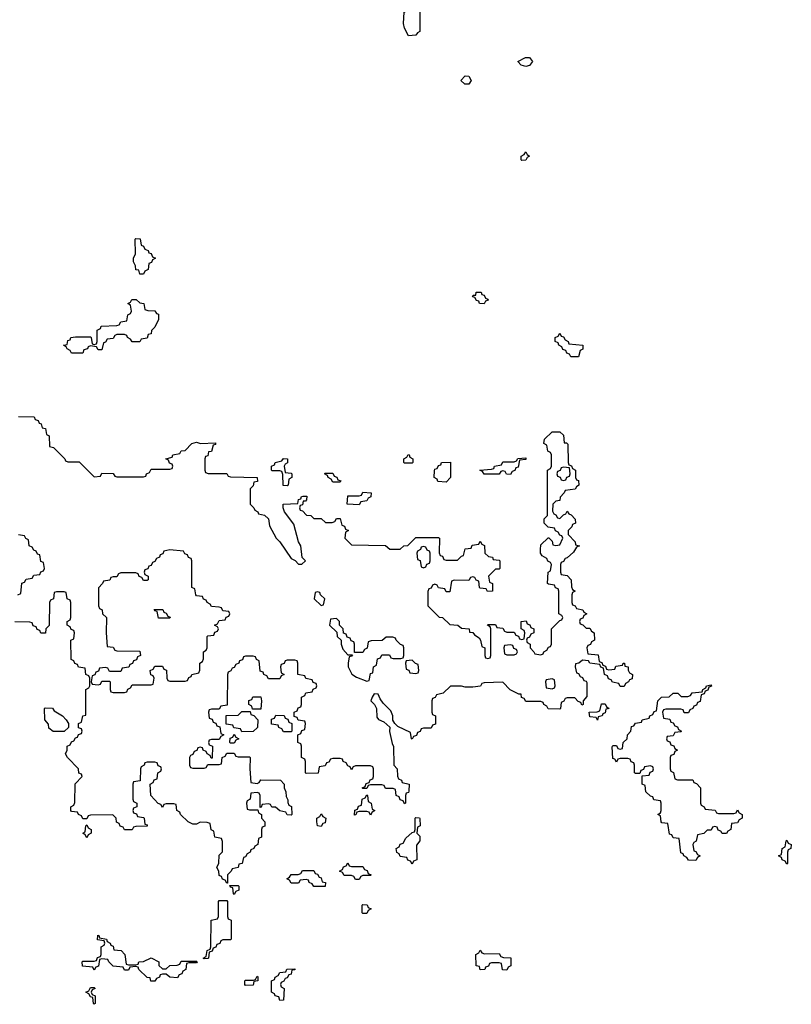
# Model space of a CAD drawing. Header units: inches. Extents: x 2808529 to 2951249, y 860290 to 1033701.
# Tile 65 of 153: x 2863476 to 2867554, y 992066 to 997271. Entities that reach past the tile are written whole.
import ezdxf

# ---------------------------------------------------------------- set-up
doc = ezdxf.new("R2010")
doc.units = ezdxf.units.IN
doc.header["$MEASUREMENT"] = 0
doc.layers.add('C8969', color=7, linetype='Continuous')

msp = doc.modelspace()

# ---------------------------------------------------------------- linework, layer by layer
at = {"layer": 'C8969', "color": 6}
for points in [[(2865530, 997186), (2865510, 997226), (2865504, 997250), (2865508.7, 997310), (2865522, 997318), (2865526, 997330), (2865522, 997342), (2865510, 997346), (2865506, 997366), (2865488, 997370), (2865502, 997378), (2865510, 997392), (2865571.1, 997391.1), (2865578, 997378), (2865591.1, 997371.1), (2865591.3, 997208.7), (2865578, 997202), (2865570, 997188.7)], [(2866150, 997024), (2866126, 997030), (2866108, 997050), (2866148.7, 997070), (2866170, 997070.4), (2866186, 997050), (2866170, 997029.2)], [(2865850, 996929), (2865829.2, 996929.2), (2865808, 996950), (2865830, 996974), (2865850, 996972), (2865862, 996950)], [(2866130, 996526), (2866126, 996530), (2866126, 996550), (2866142, 996558), (2866150, 996572), (2866158, 996558), (2866171, 996550), (2866158, 996542), (2866150, 996528)], [(2864110, 995926), (2864106, 995946), (2864090, 995948), (2864088, 995970), (2864078, 995990), (2864078, 996010), (2864087.3, 996032.7), (2864086, 996110), (2864090, 996114), (2864112, 996112), (2864118, 996078), (2864130, 996074), (2864138, 996058), (2864154, 996050), (2864158, 996038), (2864170, 996034), (2864178, 996018), (2864194, 996010), (2864178, 996002), (2864172.7, 995987.3), (2864158, 995982), (2864154, 995950), (2864138, 995942), (2864130, 995926)], [(2865930, 995768), (2865906, 995770), (2865902, 995782), (2865890, 995786), (2865882, 995802), (2865870, 995806), (2865868.9, 995808.9), (2865874, 995814), (2865886, 995814), (2865889.1, 995830.9), (2865914, 995830), (2865918, 995818), (2865930, 995814), (2865938, 995798), (2865950, 995794), (2865952, 995788), (2865938, 995782)], [(2864070, 995568), (2864062, 995582), (2864046, 995590), (2864042, 995602), (2864030, 995606), (2863990, 995606), (2863978, 995602), (2863970, 995586), (2863938, 995582), (2863930, 995566), (2863918, 995562), (2863910, 995526), (2863890, 995526), (2863882, 995542), (2863850, 995546), (2863838, 995542), (2863834, 995530), (2863814, 995526), (2863810, 995508.7), (2863750, 995508), (2863742, 995522), (2863726, 995530), (2863722, 995542), (2863708, 995550), (2863726, 995554), (2863730, 995574), (2863742, 995578), (2863746, 995590), (2863770, 995594), (2863850, 995594), (2863854, 995590), (2863858, 995558), (2863870, 995554), (2863882, 995558), (2863886, 995570), (2863886, 995630), (2863902, 995638), (2863906, 995650), (2863990, 995654), (2864002, 995658), (2864010, 995674), (2864042, 995678), (2864048, 995710), (2864062, 995718), (2864066, 995730), (2864062, 995762), (2864048, 995770), (2864062, 995778), (2864068, 995792), (2864091.6, 995791.6), (2864110, 995774), (2864131.1, 995771.1), (2864138, 995738), (2864152.7, 995732.7), (2864190, 995732), (2864198, 995718), (2864210, 995714), (2864210, 995686), (2864190, 995646), (2864172, 995628), (2864171.3, 995610), (2864154, 995606), (2864150, 995588), (2864118, 995582), (2864110, 995568)], [(2866430, 995488), (2866388.4, 995488.4), (2866382, 995502), (2866367.3, 995507.3), (2866362, 995522), (2866347.3, 995527.3), (2866342, 995542), (2866326, 995550), (2866322, 995562), (2866306, 995570), (2866306, 995590), (2866322, 995598), (2866330, 995614), (2866338, 995598), (2866350, 995594), (2866358, 995578), (2866374, 995570), (2866378, 995558), (2866452, 995550), (2866451.6, 995528.4), (2866438, 995522)], [(2864890, 994806), (2864868.4, 994808.4), (2864867.3, 994867.3), (2864862, 994882), (2864850, 994886), (2864810, 994886), (2864806, 994890), (2864806, 994910), (2864822, 994918), (2864826, 994930), (2864862, 994938), (2864870, 994952), (2864892, 994950), (2864891.6, 994928.4), (2864878, 994922), (2864874, 994910), (2864878, 994878), (2864910, 994874), (2864914, 994870), (2864914, 994850), (2864898, 994842), (2864894, 994810)], [(2865510, 994926), (2865506, 994930), (2865506, 994950), (2865522, 994958), (2865528.4, 994971.6), (2865534, 994970), (2865538, 994958), (2865554, 994950), (2865554, 994930), (2865550, 994926)], [(2865730, 994826), (2865686, 994830), (2865682, 994842), (2865666, 994850), (2865667.3, 994887.3), (2865670, 994894), (2865682, 994898), (2865690, 994914), (2865702, 994918), (2865706, 994930), (2865752, 994932), (2865752, 994850)], [(2866070, 994866), (2866048.4, 994868.4), (2866042, 994882), (2866030, 994886), (2866018, 994882), (2866010, 994868), (2865930, 994868.7), (2865922, 994882), (2865908, 994890), (2865970, 994894), (2865982, 994898), (2865986, 994910), (2866022, 994918), (2866030, 994934), (2866090, 994934), (2866102, 994938), (2866108.4, 994951.6), (2866150, 994954), (2866150, 994946), (2866118, 994942), (2866110, 994906), (2866098, 994902), (2866092, 994888), (2866078, 994882)], [(2865130, 994826), (2865122, 994842), (2865106, 994850), (2865102, 994862), (2865086, 994870), (2865090, 994874), (2865130, 994874), (2865138, 994858), (2865152.7, 994852.7), (2865158, 994838), (2865172.7, 994832.7), (2865170, 994826)], [(2866350, 994906), (2866338, 994902), (2866332.7, 994887.3), (2866318, 994882), (2866314, 994870), (2866318, 994858), (2866332.7, 994852.7), (2866338, 994838), (2866350, 994834), (2866362, 994838), (2866367.3, 994852.7), (2866382, 994858), (2866386, 994870), (2866382, 994902)], [(2865270, 994706), (2865206, 994710), (2865210, 994754), (2865270, 994754), (2865282, 994758), (2865290, 994774), (2865334, 994770), (2865332, 994748), (2865318, 994742), (2865310, 994728), (2865278, 994722)], [(2864270, 994468), (2864238, 994462), (2864232, 994448), (2864218, 994442), (2864214, 994430), (2864198, 994422), (2864190, 994406), (2864178, 994402), (2864170, 994386), (2864158, 994382), (2864152.7, 994367.3), (2864138, 994362), (2864134, 994350), (2864138, 994338), (2864154, 994330), (2864154, 994310), (2864150, 994306), (2864130, 994306), (2864122, 994322), (2864107.3, 994327.3), (2864102, 994342), (2864090, 994346), (2864010, 994346), (2863998, 994342), (2863990, 994326), (2863970, 994326), (2863958, 994322), (2863951.6, 994308.4), (2863918, 994302), (2863914, 994290), (2863892.7, 994267.3), (2863892.7, 994172.7), (2863898, 994158), (2863911.6, 994151.6), (2863914, 994130), (2863934, 994110), (2863932, 994030), (2863938, 993958), (2863970, 993954), (2863978, 993938), (2863990, 993934), (2864110, 993932), (2864114, 993910), (2864098, 993902), (2864092.7, 993887.3), (2864078, 993882), (2864072.7, 993867.3), (2864058, 993862), (2864052.7, 993847.3), (2864018, 993842), (2864010, 993826), (2863950, 993826), (2863942, 993842), (2863930, 993846), (2863898, 993842), (2863892.7, 993827.3), (2863878, 993822), (2863872.7, 993807.3), (2863858, 993802), (2863854, 993770), (2863858, 993758), (2863890, 993754), (2863902, 993758), (2863910, 993774), (2863950, 993774), (2863954, 993770), (2863954, 993730), (2863958, 993718), (2863970, 993714), (2864030, 993714), (2864042, 993718), (2864047.3, 993732.7), (2864062, 993738), (2864070, 993754), (2864170, 993754), (2864182, 993758), (2864186, 993790), (2864182, 993802), (2864168.4, 993808.4), (2864166, 993830), (2864182, 993838), (2864190, 993854), (2864230, 993854), (2864238, 993838), (2864252, 993832), (2864254, 993790), (2864258, 993778), (2864270, 993774), (2864350, 993774), (2864362, 993778), (2864370, 993794), (2864382, 993798), (2864386, 993810), (2864422, 993818), (2864427.3, 993832.7), (2864428, 993870), (2864442, 993878), (2864447.3, 993892.7), (2864448, 993930), (2864462, 993938), (2864466, 993950), (2864466, 994010), (2864470, 994014), (2864502, 994018), (2864507.3, 994032.7), (2864522, 994038), (2864526, 994050), (2864522, 994062), (2864506, 994070), (2864522, 994078), (2864530, 994094), (2864562, 994098), (2864567.3, 994112.7), (2864582, 994118), (2864586, 994130), (2864582, 994142), (2864550, 994146), (2864542, 994162), (2864530, 994166), (2864490, 994168), (2864482, 994182), (2864466, 994190), (2864462, 994202), (2864447.3, 994207.3), (2864442, 994222), (2864410, 994226), (2864406, 994230), (2864402, 994262), (2864386, 994270), (2864386, 994410), (2864382, 994422), (2864367.3, 994427.3), (2864362, 994442), (2864348, 994448), (2864342, 994462)], [(2865610, 994486), (2865598, 994482), (2865594, 994470), (2865578, 994462), (2865574, 994450), (2865578, 994418), (2865592.7, 994412.7), (2865598, 994378), (2865610, 994374), (2865622, 994378), (2865627.3, 994392.7), (2865642, 994398), (2865646, 994410), (2865646, 994450), (2865642, 994462), (2865630, 994466), (2865622, 994482)], [(2865050, 994246), (2865038, 994242), (2865032, 994210), (2865070, 994174), (2865082, 994178), (2865088, 994210), (2865066, 994230), (2865062, 994242)], [(2864210, 994108), (2864202, 994142), (2864190, 994146), (2864187.3, 994152.7), (2864232.7, 994152.7), (2864238, 994138), (2864250, 994134), (2864258, 994118), (2864271.6, 994111.6), (2864270, 994108)], [(2865150, 994106), (2865118, 994102), (2865114, 994070), (2865152.7, 994032.7), (2865154, 994010), (2865174, 993990), (2865174, 993970), (2865183.6, 993943.6), (2865210, 993914), (2865234, 993914), (2865230, 993906), (2865218, 993902), (2865212, 993870), (2865212, 993850), (2865231.1, 993811.1), (2865256, 993796), (2865310, 993774), (2865322, 993778), (2865330, 993814), (2865342, 993818), (2865346, 993850), (2865362, 993858), (2865367.3, 993892.7), (2865382, 993898), (2865390, 993914), (2865430, 993914), (2865438, 993898), (2865450, 993894), (2865490, 993894), (2865502, 993898), (2865506, 993910), (2865506, 993950), (2865502, 993962), (2865488, 993968), (2865466, 993990), (2865462, 994002), (2865447.3, 994007.3), (2865412.7, 994007.3), (2865391.6, 993988.4), (2865332.7, 993987.3), (2865318, 993982), (2865312, 993948), (2865298, 993942), (2865290, 993926), (2865246, 993926), (2865246, 993970), (2865242, 993982), (2865228, 993988), (2865222, 994002), (2865207.3, 994007.3), (2865202, 994022), (2865187.3, 994027.3), (2865186, 994050), (2865166, 994070), (2865166, 994090)], [(2866070, 993966), (2866038, 993962), (2866034, 993950), (2866038, 993918), (2866050, 993914), (2866090, 993914), (2866102, 993918), (2866106, 993930), (2866102, 993942), (2866087.3, 993947.3), (2866082, 993962)], [(2865550, 993886), (2865518, 993882), (2865514, 993870), (2865518, 993838), (2865532.7, 993832.7), (2865538, 993818), (2865570, 993814), (2865582, 993818), (2865586, 993830), (2865582, 993862), (2865567.3, 993867.3)], [(2866290, 993786), (2866258, 993782), (2866254, 993770), (2866258, 993738), (2866290, 993734), (2866302, 993738), (2866306, 993750), (2866302, 993782)], [(2867010, 993606), (2866987.3, 993607.3), (2866982, 993622), (2866970, 993626), (2866890, 993626), (2866878, 993622), (2866874, 993610), (2866878, 993578), (2866912.7, 993572.7), (2866918, 993558), (2866930, 993554), (2866938, 993538), (2866952.7, 993532.7), (2866958, 993518), (2866974, 993510), (2866970, 993506), (2866938, 993502), (2866930, 993486), (2866898, 993482), (2866894, 993470), (2866898, 993458), (2866912.7, 993452.7), (2866918, 993438), (2866932.7, 993432.7), (2866938, 993418), (2866952, 993410), (2866938, 993402), (2866932.7, 993387.3), (2866918, 993382), (2866914, 993370), (2866914, 993310), (2866918, 993298), (2866931.6, 993291.6), (2866938, 993258), (2866952.7, 993252.7), (2867032.7, 993252.7), (2867038, 993238), (2867052.7, 993232.7), (2867074, 993210), (2867074, 993130), (2867078, 993118), (2867094, 993110), (2867098, 993098), (2867151.6, 993091.6), (2867158, 993078), (2867170, 993074), (2867250, 993074), (2867262, 993078), (2867270, 993094), (2867278, 993078), (2867294, 993070), (2867294, 993050), (2867278, 993042), (2867270, 993026), (2867238, 993022), (2867234, 992990), (2867218, 992982), (2867211.6, 992968.4), (2867188.4, 992968.4), (2867182, 992982), (2867167.3, 992987.3), (2867162, 993002), (2867150, 993006), (2867138, 993002), (2867130, 992986), (2867110, 992986), (2867091.6, 992968.4), (2867058, 992962), (2867051.6, 992928.4), (2867038, 992922), (2867034, 992910), (2867038, 992878), (2867050, 992874), (2867058, 992858), (2867072, 992850), (2867058, 992842), (2867050, 992826), (2867010, 992828), (2867002, 992842), (2866986, 992850), (2866982, 992862), (2866970, 992866), (2866962, 992942), (2866930, 992946), (2866922, 992962), (2866910, 992966), (2866902, 993022), (2866870, 993026), (2866866, 993030), (2866862, 993062), (2866848, 993070), (2866862, 993078), (2866866, 993090), (2866866, 993130), (2866862, 993142), (2866827.3, 993147.3), (2866822, 993162), (2866810, 993166), (2866786, 993190), (2866782, 993222), (2866766, 993230), (2866766, 993274), (2866802, 993278), (2866807.3, 993292.7), (2866822, 993298), (2866826, 993310), (2866822, 993322), (2866810, 993326), (2866778, 993322), (2866772.7, 993307.3), (2866758, 993302), (2866754, 993286), (2866730, 993286), (2866726, 993290), (2866726, 993330), (2866722, 993342), (2866707.3, 993347.3), (2866702, 993362), (2866690, 993366), (2866650, 993366), (2866638, 993362), (2866630, 993346), (2866622, 993362), (2866610, 993366), (2866607.3, 993427.3), (2866610, 993434), (2866630, 993434), (2866638, 993418), (2866650, 993414), (2866662, 993418), (2866666, 993450), (2866686, 993470), (2866688, 993490), (2866706, 993510), (2866710, 993534), (2866722, 993538), (2866730, 993552), (2866762, 993558), (2866766, 993570), (2866802, 993578), (2866806, 993590), (2866822, 993598), (2866830, 993614), (2866842, 993618), (2866848, 993670), (2866868, 993690), (2866908, 993692), (2866930, 993710.7), (2866954, 993710), (2866972.7, 993692.7), (2867007.3, 993692.7), (2867022, 993698), (2867030, 993712), (2867082, 993718), (2867086, 993730), (2867102, 993738), (2867106, 993750), (2867130, 993754), (2867132.7, 993747.3), (2867118, 993742), (2867112.7, 993727.3), (2867098, 993722), (2867092.7, 993707.3), (2867078, 993702), (2867072.7, 993667.3), (2867058, 993662), (2867052.7, 993647.3), (2867038, 993642), (2867034, 993630), (2867018, 993622)], [(2864706, 993626), (2864702, 993642), (2864686, 993650), (2864687.3, 993672.7), (2864702, 993678), (2864708.4, 993691.6), (2864750, 993692), (2864754, 993670), (2864750, 993626)], [(2863652.7, 993507.3), (2863630, 993526), (2863627.3, 993547.3), (2863608.7, 993570), (2863606, 993630), (2863610, 993634), (2863650, 993631.3), (2863658, 993618), (2863702, 993590), (2863722, 993570), (2863734, 993550), (2863734, 993530), (2863710, 993508)], [(2866530, 993568.7), (2866522, 993582), (2866490, 993586), (2866486, 993610), (2866527.3, 993612.7), (2866542, 993618), (2866550, 993654), (2866570, 993654), (2866578, 993638), (2866591, 993630), (2866574, 993626), (2866570, 993606), (2866558, 993602), (2866554, 993590), (2866534, 993586)], [(2864650, 993506), (2864642, 993522), (2864607.3, 993527.3), (2864602, 993542), (2864567.3, 993547.3), (2864567.3, 993592.7), (2864630, 993594), (2864650, 993614), (2864694, 993614), (2864698, 993598), (2864712.7, 993592.7), (2864734, 993570), (2864732, 993530), (2864710, 993508)], [(2864870, 993506), (2864862, 993522), (2864846, 993530), (2864842, 993542), (2864807.3, 993547.3), (2864807.3, 993572.7), (2864822, 993578), (2864830, 993594), (2864872.7, 993592.7), (2864878, 993578), (2864892.7, 993572.7), (2864898, 993558), (2864914, 993550), (2864914, 993510), (2864910, 993506)], [(2864590, 993446), (2864586, 993450), (2864587.3, 993472.7), (2864602, 993478), (2864610, 993494), (2864618, 993478), (2864634, 993470), (2864618, 993462), (2864610, 993446)], [(2865330, 993066), (2865322, 993082), (2865310, 993086), (2865270, 993086), (2865258, 993082), (2865252.7, 993067.3), (2865246, 993066), (2865247.3, 993092.7), (2865262, 993098), (2865267.3, 993112.7), (2865282, 993118), (2865286, 993150), (2865302, 993158), (2865310, 993174), (2865314, 993170), (2865318, 993138), (2865334, 993130), (2865338, 993098), (2865352, 993090), (2865338, 993082)], [(2865070, 993006), (2865048.9, 993008.9), (2865046, 993030), (2865046, 993050), (2865062, 993058), (2865070, 993072), (2865078, 993058), (2865094, 993050), (2865090, 993026), (2865078, 993022)], [(2865550, 992806), (2865542, 992822), (2865527.3, 992827.3), (2865522, 992842), (2865487.3, 992847.3), (2865482, 992862), (2865468.4, 992868.4), (2865466, 992890), (2865482, 992898), (2865487.3, 992912.7), (2865502, 992918), (2865516.4, 992943.6), (2865550, 992974), (2865562, 992978), (2865566, 992990), (2865566, 993050), (2865570, 993054), (2865588, 993052), (2865591.3, 993048.7), (2865592, 993010), (2865578, 993002), (2865574, 992970), (2865590, 992954), (2865591.3, 992930), (2865572.7, 992907.3), (2865574, 992830), (2865558, 992822)], [(2863830, 992946), (2863822, 992962), (2863808.7, 992970), (2863822, 992978), (2863826, 993010), (2863830, 993014), (2863838, 992998), (2863854, 992990), (2863854, 992970), (2863838, 992962)], [(2867530, 992806), (2867522, 992822), (2867506, 992830), (2867502, 992842), (2867486, 992850), (2867502, 992858), (2867506, 992890), (2867522, 992898), (2867526, 992930), (2867530, 992934), (2867538, 992918), (2867554, 992910), (2867552, 992890), (2867538, 992882), (2867534, 992870), (2867534, 992810)], [(2865230, 992794), (2865290, 992794), (2865298, 992778), (2865312.7, 992772.7), (2865318, 992758), (2865334, 992750), (2865330, 992746), (2865290, 992746), (2865278, 992742), (2865270, 992726), (2865250, 992726), (2865242, 992742), (2865230, 992746), (2865190, 992746), (2865182, 992762), (2865166, 992770), (2865182, 992778), (2865187.3, 992792.7), (2865202, 992798), (2865210, 992814), (2865218, 992798)], [(2865030, 992688), (2865022, 992702), (2865006, 992710), (2865002, 992722), (2864990, 992726), (2864958, 992722), (2864950, 992706), (2864910, 992706), (2864902, 992722), (2864888, 992730), (2864902, 992738), (2864910, 992752), (2864947.3, 992752.7), (2864962, 992758), (2864970, 992774), (2865030, 992774), (2865038, 992758), (2865050, 992754), (2865058, 992738), (2865070, 992734), (2865074, 992714), (2865092, 992710), (2865090, 992688)], [(2864610, 992646), (2864606, 992650), (2864602, 992682), (2864590, 992686), (2864586, 992694), (2864630, 992694), (2864634, 992690), (2864634, 992670), (2864618, 992662)], [(2864450, 992306), (2864446, 992310), (2864462, 992318), (2864466, 992350), (2864482, 992358), (2864486, 992370), (2864488, 992510), (2864522, 992518), (2864526, 992530), (2864526, 992610), (2864530, 992614), (2864570, 992614), (2864574, 992610), (2864574, 992530), (2864578, 992518), (2864594, 992510), (2864594, 992410), (2864590, 992406), (2864550, 992406), (2864538, 992402), (2864532.7, 992387.3), (2864518, 992382), (2864512.7, 992367.3), (2864498, 992362), (2864492.7, 992347.3), (2864478, 992342), (2864474, 992310), (2864470, 992308)], [(2865290, 992546), (2865286, 992550), (2865286, 992590), (2865290, 992594), (2865312.7, 992592.7), (2865318, 992578), (2865334, 992570), (2865318, 992562), (2865310, 992546)], [(2864050, 992274), (2864090, 992274), (2864102, 992278), (2864106, 992290), (2864130, 992292), (2864170, 992311), (2864210.7, 992290.7), (2864212, 992272), (2864230, 992254), (2864250, 992254), (2864269.1, 992270.9), (2864307.3, 992272.7), (2864322, 992278), (2864330, 992294), (2864410, 992294), (2864414, 992290), (2864410, 992286), (2864370, 992286), (2864358, 992282), (2864354, 992250), (2864338, 992242), (2864332.7, 992227.3), (2864318, 992222), (2864310, 992206), (2864268.9, 992208.9), (2864250, 992226), (2864230, 992226), (2864218, 992222), (2864214, 992210), (2864198, 992202), (2864190, 992188), (2864169, 992189), (2864166, 992206), (2864150, 992208), (2864106, 992250), (2864102, 992262), (2864090, 992266), (2864058, 992262), (2864050, 992246), (2864030, 992246), (2864022, 992262), (2863970, 992268), (2863946, 992290), (2863942, 992302), (2863910, 992306), (2863898, 992302), (2863891.6, 992268.4), (2863878, 992262), (2863870, 992246), (2863862, 992262), (2863807.3, 992267.3), (2863806, 992290), (2863810, 992294), (2863870, 992294), (2863882, 992298), (2863887.3, 992312.7), (2863902, 992318), (2863906, 992330), (2863906, 992370), (2863922, 992378), (2863926, 992390), (2863922, 992402), (2863887.3, 992407.3), (2863888, 992432), (2863894, 992430), (2863898, 992418), (2863934, 992410), (2863938, 992398), (2863954, 992390), (2863958, 992378), (2863970, 992374), (2863974, 992354), (2864012, 992350), (2864032, 992330), (2864038, 992278)], [(2865932.7, 992332.7), (2866010, 992334), (2866018, 992318), (2866032.7, 992312.7), (2866071.6, 992311.6), (2866072, 992270), (2866058, 992262), (2866050, 992246), (2866028, 992248), (2866022, 992282), (2866010, 992286), (2865970, 992286), (2865958, 992282), (2865952.7, 992267.3), (2865938, 992262), (2865934, 992250), (2865910, 992248), (2865906, 992266), (2865889, 992270), (2865886, 992330), (2865902, 992338), (2865910, 992352), (2865918, 992338)], [(2864850, 992086), (2864846, 992106), (2864826, 992110), (2864822, 992122), (2864806, 992130), (2864806, 992190), (2864822, 992198), (2864826, 992210), (2864842, 992218), (2864850, 992234), (2864882, 992238), (2864888.4, 992251.6), (2864930, 992254), (2864930, 992248), (2864914, 992246), (2864910, 992226), (2864898, 992222), (2864890, 992206), (2864878, 992202), (2864872, 992188), (2864858, 992182), (2864854, 992170), (2864858, 992158), (2864874, 992150), (2864870, 992088)], [(2864670, 992166), (2864666, 992170), (2864666, 992190), (2864670, 992194), (2864710, 992194), (2864722, 992198), (2864730, 992214), (2864734, 992210), (2864734, 992190), (2864714, 992186), (2864710, 992168)], [(2863870, 992066), (2863866, 992070), (2863862, 992102), (2863850, 992106), (2863842, 992122), (2863826, 992130), (2863842, 992138), (2863850, 992154), (2863870, 992154), (2863874, 992150), (2863858, 992142), (2863854, 992130), (2863858, 992118), (2863874, 992110), (2863874, 992070)]]:
    msp.add_lwpolyline(points, close=True, dxfattribs=at)
for points in [[(2863470, 995174), (2863551.6, 995171.6), (2863558, 995158), (2863572.7, 995152.7), (2863578, 995138), (2863590, 995134), (2863594, 995114), (2863612, 995110), (2863618, 995078), (2863631.1, 995071.1), (2863634, 995014), (2863654, 995010), (2863714, 994950), (2863718, 994938), (2863730, 994934), (2863790, 994934), (2863870, 994854), (2863902, 994858), (2863910, 994874), (2863970, 994872), (2863978, 994858), (2863990, 994854), (2864130, 994854), (2864142, 994858), (2864146, 994870), (2864162, 994878), (2864170, 994894), (2864270, 994894), (2864282, 994898), (2864286, 994910), (2864282, 994922), (2864267.3, 994927.3), (2864262, 994942), (2864248, 994950), (2864282, 994958), (2864286, 994970), (2864322, 994978), (2864330, 994992), (2864350, 994994), (2864386, 995030), (2864410, 995038), (2864431.1, 995031.1), (2864510, 995034), (2864510, 995026), (2864498, 995022), (2864490, 994988), (2864474, 994986), (2864470, 994966), (2864458, 994962), (2864454, 994950), (2864454, 994890), (2864458, 994878), (2864472.7, 994872.7), (2864570, 994872), (2864578, 994858), (2864590, 994854), (2864731.1, 994851.1), (2864732, 994830), (2864714, 994826), (2864710, 994806), (2864694, 994790), (2864694, 994710), (2864714, 994690), (2864718, 994678), (2864734, 994670), (2864738, 994658), (2864770, 994652), (2864790, 994632), (2864796, 994596), (2864831, 994530), (2864850, 994511), (2864910, 994422), (2864931.1, 994411.1), (2864950, 994392), (2864967.3, 994392.7), (2864986, 994410), (2864968.4, 994428.4), (2864962, 994490), (2864949.3, 994510), (2864924, 994604), (2864875.3, 994670), (2864869, 994690), (2864869, 994710), (2864946, 994714), (2864950, 994734), (2864962, 994738), (2864966, 994750), (2864972.7, 994752.7), (2864992.7, 994752.7), (2864992, 994732), (2864986, 994726), (2864974, 994726), (2864970, 994706), (2864958, 994702), (2864954, 994690), (2864958, 994678), (2864970, 994674), (2864992, 994652), (2865014, 994650), (2865030, 994634), (2865070, 994634), (2865092.7, 994612.7), (2865127.3, 994612.7), (2865142, 994618), (2865150, 994634), (2865170, 994634), (2865178, 994598), (2865192.7, 994592.7), (2865198, 994578), (2865214, 994570), (2865198, 994562), (2865194, 994530), (2865230, 994494), (2865408.4, 994491.6), (2865432.7, 994472.7), (2865487.3, 994472.7), (2865506, 994490), (2865528, 994492), (2865570, 994534), (2865690, 994534), (2865694, 994530), (2865692.7, 994452.7), (2865698, 994438), (2865710, 994434), (2865718, 994418), (2865730, 994414), (2865790, 994414), (2865810, 994434), (2865822, 994438), (2865830, 994474), (2865862, 994478), (2865867.3, 994492.7), (2865902, 994498), (2865910, 994514), (2865918, 994498), (2865931.6, 994491.6), (2865934, 994450), (2865952.7, 994432.7), (2865974, 994430), (2865978, 994418), (2866010, 994414), (2866014, 994410), (2866014, 994370), (2866010, 994366), (2865990, 994366), (2865954, 994330), (2865958, 994298), (2865974, 994290), (2865974, 994250), (2865948.4, 994248.4), (2865942, 994262), (2865910, 994266), (2865906, 994270), (2865902, 994302), (2865888, 994308), (2865882, 994322), (2865870, 994326), (2865858, 994322), (2865850, 994306), (2865772.7, 994307.3), (2865758, 994302), (2865750, 994246), (2865730, 994246), (2865722, 994262), (2865690, 994268), (2865682, 994282), (2865670, 994286), (2865658, 994282), (2865650, 994266), (2865638, 994262), (2865632.7, 994247.3), (2865632.7, 994172.7), (2865692, 994112), (2865710.9, 994110.9), (2865750, 994074), (2865791, 994071), (2865810, 994054), (2865851.1, 994051.1), (2865854, 994034), (2865870, 994032), (2865879.6, 994019.6), (2865903.6, 994003.6), (2865911.6, 993991.6), (2865918, 993958), (2865934, 993950), (2865934, 993910), (2865938, 993898), (2865950, 993894), (2865962, 993898), (2865966, 993910), (2865966, 994050), (2865962, 994062), (2865948, 994070), (2865950, 994074), (2865990, 994074), (2865998, 994058), (2866030, 994054), (2866038, 994038), (2866050, 994034), (2866090, 994034), (2866098, 994018), (2866112.7, 994012.7), (2866118, 993998), (2866130, 993994), (2866142, 993998), (2866146, 994030), (2866142, 994042), (2866126, 994050), (2866126, 994090), (2866152.7, 994092.7), (2866158, 994078), (2866172.7, 994072.7), (2866178, 994058), (2866194, 994050), (2866194, 994030), (2866178, 994022), (2866170, 994006), (2866158, 994002), (2866154, 993990), (2866158, 993978), (2866174, 993970), (2866174, 993950), (2866194, 993930), (2866198, 993918), (2866230, 993914), (2866242, 993918), (2866246, 993930), (2866262, 993938), (2866270, 993954), (2866282, 993958), (2866286, 993970), (2866286, 994050), (2866330, 994094), (2866342, 994098), (2866346, 994110), (2866342, 994122), (2866326, 994130), (2866326, 994250), (2866322, 994262), (2866308, 994268), (2866302, 994282), (2866270, 994286), (2866266, 994290), (2866268.9, 994351.1), (2866282, 994358), (2866286, 994390), (2866282, 994402), (2866268, 994408), (2866262, 994422), (2866236.4, 994436.4), (2866228, 994450), (2866228, 994470), (2866230, 994494), (2866268.4, 994531.6), (2866271.6, 994531.6), (2866290, 994514), (2866294, 994494), (2866310, 994492), (2866330, 994494), (2866346, 994530), (2866342, 994542), (2866330, 994546), (2866322, 994562), (2866308, 994568), (2866302, 994582), (2866268.4, 994588.4), (2866248, 994610), (2866248.4, 994631.6), (2866266, 994650), (2866266, 994890), (2866282, 994898), (2866286, 994910), (2866286, 994970), (2866282, 994982), (2866268, 994990), (2866262, 995022), (2866246, 995030), (2866250, 995054), (2866290, 995092), (2866330, 995092), (2866350, 995074), (2866354, 995034), (2866366, 995034), (2866372.7, 995027.3), (2866374, 994930), (2866378, 994918), (2866392.7, 994912.7), (2866398, 994898), (2866414, 994890), (2866414, 994850), (2866418, 994838), (2866430, 994834), (2866431.3, 994810), (2866418, 994802), (2866411.6, 994788.4), (2866358, 994782), (2866354, 994770), (2866332.7, 994747.3), (2866331.3, 994728.7), (2866310, 994726), (2866294, 994710), (2866292.7, 994672.7), (2866298, 994658), (2866310, 994654), (2866318, 994638), (2866330, 994634), (2866350, 994654), (2866362, 994658), (2866370, 994672), (2866378, 994658), (2866390, 994654), (2866412, 994630), (2866414, 994610), (2866398, 994602), (2866394, 994590), (2866374, 994570), (2866374, 994550), (2866412, 994510), (2866414, 994494), (2866434, 994490), (2866418, 994482), (2866403.6, 994456.4), (2866370, 994426), (2866358, 994422), (2866350, 994406), (2866338, 994402), (2866334, 994390), (2866334, 994350), (2866338, 994338), (2866370, 994332), (2866391.3, 994310), (2866392.7, 994272.7), (2866398, 994258), (2866412, 994250), (2866398, 994242), (2866394, 994230), (2866394, 994190), (2866398, 994178), (2866412, 994172), (2866418, 994158), (2866451.6, 994151.6), (2866458, 994138), (2866474, 994130), (2866458, 994122), (2866452.7, 994107.3), (2866438, 994102), (2866434, 994090), (2866438, 994078), (2866452.7, 994072.7), (2866470, 994054), (2866490, 994054), (2866498, 994038), (2866512, 994030), (2866514, 993990), (2866498, 993982), (2866492.7, 993967.3), (2866478, 993962), (2866474, 993950), (2866478, 993918), (2866532.7, 993912.7), (2866538, 993878), (2866552.7, 993872.7), (2866558, 993858), (2866572.7, 993852.7), (2866578, 993838), (2866590, 993834), (2866622, 993838), (2866627.3, 993852.7), (2866662, 993858), (2866666, 993870), (2866672, 993870), (2866674, 993854), (2866691.3, 993850), (2866692, 993832), (2866698, 993818), (2866714, 993810), (2866712.7, 993787.3), (2866698, 993782), (2866694, 993770), (2866678, 993762), (2866670, 993746), (2866650, 993746), (2866642, 993762), (2866608.4, 993768.4), (2866602, 993782), (2866587.3, 993787.3), (2866582, 993802), (2866566, 993810), (2866562, 993842), (2866548, 993848), (2866542, 993862), (2866488.4, 993868.4), (2866482, 993882), (2866450, 993886), (2866431.6, 993868.4), (2866414, 993866), (2866412, 993850), (2866418, 993818), (2866430, 993814), (2866438, 993798), (2866450, 993794), (2866458, 993778), (2866470, 993774), (2866472.7, 993767.3), (2866472.7, 993692.7), (2866454, 993670), (2866454, 993650), (2866447.3, 993647.3), (2866442, 993662), (2866427.3, 993667.3), (2866410, 993686), (2866370, 993686), (2866358, 993682), (2866352, 993668), (2866338, 993662), (2866334, 993630), (2866330, 993626), (2866268.4, 993628.4), (2866262, 993642), (2866246, 993650), (2866242, 993662), (2866230, 993666), (2866150, 993666), (2866142, 993682), (2866128.4, 993688.4), (2866126, 993706), (2866114, 993706), (2866068.7, 993728.7), (2866030, 993768), (2865930, 993766), (2865918, 993762), (2865911.6, 993748.4), (2865870, 993742), (2865830, 993742), (2865810, 993748), (2865752.7, 993747.3), (2865714, 993710), (2865678, 993702), (2865672, 993688), (2865658, 993682), (2865654, 993670), (2865654, 993610), (2865658, 993598), (2865674, 993590), (2865672.7, 993547.3), (2865658, 993542), (2865650, 993526), (2865610, 993526), (2865598, 993522), (2865592.7, 993507.3), (2865578, 993502), (2865572.7, 993487.3), (2865558, 993482), (2865550, 993468), (2865546, 993470), (2865542, 993502), (2865474.6, 993534.6), (2865458, 993550), (2865448.7, 993568.7), (2865448.7, 993590), (2865438, 993618), (2865397.2, 993657.2), (2865380.2, 993680.2), (2865370, 993706), (2865350, 993708), (2865338, 993690), (2865332, 993670), (2865351.3, 993651.3), (2865362, 993630), (2865363.6, 993583.6), (2865371.3, 993571.3), (2865399.8, 993559.8), (2865431.3, 993531.3), (2865431.1, 993508.9), (2865444, 993444), (2865451, 993429), (2865454, 993330), (2865471, 993311), (2865472.7, 993272.7), (2865478, 993258), (2865494, 993250), (2865498, 993238), (2865534, 993230), (2865532.7, 993192.7), (2865530, 993186), (2865518, 993182), (2865514, 993170), (2865514, 993130), (2865510, 993126), (2865502, 993142), (2865487.3, 993147.3), (2865482, 993162), (2865466, 993170), (2865462, 993202), (2865450, 993206), (2865410, 993206), (2865402, 993222), (2865390, 993226), (2865330, 993226), (2865318, 993222), (2865310, 993206), (2865290, 993206), (2865286, 993210), (2865302, 993218), (2865307.3, 993232.7), (2865322, 993238), (2865327.3, 993252.7), (2865342, 993258), (2865346, 993270), (2865346, 993310), (2865342, 993322), (2865330, 993326), (2865250, 993326), (2865238, 993322), (2865230, 993306), (2865222, 993322), (2865210, 993326), (2865202, 993342), (2865186, 993350), (2865182, 993362), (2865170, 993366), (2865130, 993366), (2865118, 993362), (2865110, 993346), (2865098, 993342), (2865090, 993326), (2865058, 993322), (2865052.7, 993287.3), (2864990, 993286), (2864986, 993290), (2864986, 993350), (2864982, 993362), (2864966, 993370), (2864966, 993430), (2864962, 993442), (2864946, 993450), (2864946, 993490), (2864962, 993498), (2864967.3, 993512.7), (2864982, 993518), (2864986, 993550), (2864982, 993562), (2864947.3, 993567.3), (2864942, 993582), (2864927.3, 993587.3), (2864926, 993610), (2864942, 993618), (2864947.3, 993632.7), (2864962, 993638), (2864966, 993650), (2864966, 993690), (2864982, 993698), (2864988.4, 993711.6), (2865022, 993718), (2865027.3, 993732.7), (2865042, 993738), (2865046, 993750), (2865042, 993762), (2865027.3, 993767.3), (2865022, 993782), (2864988.4, 993788.4), (2864982, 993802), (2864946, 993810), (2864946, 993870), (2864942, 993882), (2864930, 993886), (2864890, 993886), (2864878, 993882), (2864872.7, 993867.3), (2864858, 993862), (2864854, 993850), (2864858, 993818), (2864874, 993810), (2864858, 993802), (2864850, 993786), (2864790, 993786), (2864782, 993802), (2864766, 993810), (2864762, 993822), (2864747.3, 993827.3), (2864742, 993882), (2864728, 993888), (2864722, 993902), (2864710, 993906), (2864670, 993906), (2864658, 993902), (2864652.7, 993887.3), (2864638, 993882), (2864634, 993870), (2864618, 993862), (2864610, 993846), (2864598, 993842), (2864592, 993828), (2864578, 993822), (2864574, 993810), (2864572.7, 993647.3), (2864538, 993642), (2864530, 993626), (2864490, 993626), (2864478, 993622), (2864474, 993610), (2864478, 993578), (2864492.7, 993572.7), (2864498, 993558), (2864512.7, 993552.7), (2864518, 993538), (2864532.7, 993532.7), (2864538, 993498), (2864554, 993490), (2864538, 993482), (2864530, 993466), (2864490, 993466), (2864478, 993462), (2864474, 993450), (2864478, 993438), (2864494, 993430), (2864492.7, 993367.3), (2864487.3, 993367.3), (2864482, 993382), (2864466, 993390), (2864462, 993402), (2864446, 993410), (2864442, 993422), (2864430, 993426), (2864418, 993422), (2864412, 993408), (2864398, 993402), (2864390, 993386), (2864378, 993382), (2864374, 993370), (2864374, 993330), (2864378, 993318), (2864390, 993314), (2864450, 993314), (2864462, 993318), (2864470, 993334), (2864530, 993334), (2864542, 993338), (2864546, 993370), (2864562, 993378), (2864570, 993394), (2864610, 993394), (2864618, 993378), (2864630, 993374), (2864690, 993374), (2864694, 993370), (2864692, 993310), (2864698, 993238), (2864730, 993234), (2864742, 993238), (2864750, 993252), (2864854, 993250), (2864874, 993230), (2864874, 993210), (2864882, 993190), (2864883.6, 993163.6), (2864892.7, 993147.3), (2864892.7, 993132.7), (2864898, 993118), (2864911.6, 993111.6), (2864914, 993070), (2864910, 993066), (2864890, 993068), (2864882, 993082), (2864850, 993088), (2864827.3, 993107.3), (2864808.4, 993108.4), (2864802, 993122), (2864790, 993126), (2864758, 993122), (2864752.7, 993107.3), (2864746, 993106), (2864746, 993170), (2864742, 993182), (2864730, 993186), (2864698, 993182), (2864694, 993150), (2864678, 993142), (2864674, 993130), (2864678, 993098), (2864690, 993094), (2864734, 993094), (2864738, 993078), (2864754, 993070), (2864754, 993050), (2864772, 993030), (2864771.6, 993008.4), (2864758, 993002), (2864754, 992990), (2864754, 992950), (2864738, 992942), (2864734, 992910), (2864718, 992902), (2864714, 992890), (2864698, 992882), (2864694, 992870), (2864678, 992862), (2864670, 992846), (2864658, 992842), (2864652, 992810), (2864634, 992806), (2864631.1, 992788.9), (2864598, 992782), (2864594, 992770), (2864574, 992750), (2864574, 992706), (2864570, 992706), (2864562, 992722), (2864548, 992728), (2864542, 992742), (2864530, 992746), (2864528, 992770), (2864518, 992790), (2864528.4, 992811.6), (2864530, 992854), (2864547.3, 992872.7), (2864547.3, 992927.3), (2864542, 992942), (2864508, 992950), (2864502, 992982), (2864488.4, 992988.4), (2864482, 993022), (2864467.3, 993027.3), (2864430, 993028), (2864410, 993018), (2864390, 993018), (2864366, 993030), (2864326, 993070), (2864322, 993082), (2864306, 993090), (2864302, 993122), (2864290, 993126), (2864250, 993126), (2864238, 993122), (2864230, 993106), (2864222, 993122), (2864207.3, 993127.3), (2864169, 993169), (2864166, 993230), (2864182, 993238), (2864187.3, 993252.7), (2864202, 993258), (2864206, 993290), (2864222, 993298), (2864226, 993310), (2864222, 993322), (2864207.3, 993327.3), (2864202, 993342), (2864190, 993346), (2864150, 993346), (2864138, 993342), (2864134, 993330), (2864118, 993322), (2864114, 993310), (2864112.7, 993247.3), (2864078, 993242), (2864074, 993230), (2864074, 993150), (2864078, 993138), (2864094, 993130), (2864094, 993110), (2864078, 993102), (2864074, 993090), (2864078, 993078), (2864092.7, 993072.7), (2864098, 993058), (2864130, 993054), (2864134, 993050), (2864138, 993018), (2864150, 993014), (2864150, 993008), (2864090, 993006), (2864078, 993002), (2864070, 992988), (2864030, 992988), (2864022, 993002), (2864007.3, 993007.3), (2864002, 993022), (2863988, 993028), (2863986, 993050), (2863967.3, 993067.3), (2863850, 993066), (2863838, 993062), (2863830, 993046), (2863810, 993046), (2863802, 993062), (2863786, 993070), (2863782, 993082), (2863750, 993086), (2863746, 993090), (2863746, 993110), (2863762, 993118), (2863767.3, 993132.7), (2863768.4, 993231.6), (2863806, 993270), (2863802, 993282), (2863788.4, 993288.4), (2863786, 993310), (2863728, 993370), (2863718, 993390), (2863726, 993410), (2863726, 993430), (2863742, 993438), (2863750, 993454), (2863762, 993458), (2863770, 993474), (2863782, 993478), (2863787.3, 993492.7), (2863802, 993498), (2863806, 993510), (2863802, 993522), (2863787.3, 993527.3), (2863786, 993550), (2863802, 993558), (2863808.9, 993591.1), (2863826, 993594), (2863826, 993730), (2863842, 993738), (2863846, 993750), (2863846, 993790), (2863842, 993802), (2863826, 993810), (2863822, 993842), (2863787.3, 993847.3), (2863782, 993862), (2863767.3, 993867.3), (2863762, 993882), (2863748.4, 993888.4), (2863746, 993990), (2863762, 993998), (2863766, 994030), (2863762, 994042), (2863748, 994048), (2863742, 994062), (2863726, 994070), (2863726, 994090), (2863742, 994098), (2863746, 994110), (2863746, 994190), (2863742, 994202), (2863726, 994210), (2863722, 994242), (2863710, 994246), (2863670, 994246), (2863658, 994242), (2863654, 994210), (2863638, 994202), (2863634, 994190), (2863632, 994068), (2863614, 994050), (2863612.7, 994027.3), (2863587.3, 994027.3), (2863582, 994042), (2863567.3, 994047.3), (2863562, 994062), (2863547.3, 994067.3), (2863542, 994082), (2863530, 994086), (2863450, 994088)], [(2863466, 994230), (2863482, 994238), (2863487.3, 994292.7), (2863502, 994298), (2863510, 994314), (2863542, 994318), (2863550, 994334), (2863582, 994338), (2863587.3, 994352.7), (2863602, 994358), (2863606, 994370), (2863602, 994402), (2863587.3, 994407.3), (2863582, 994442), (2863570, 994446), (2863562, 994462), (2863550, 994466), (2863542, 994482), (2863526, 994490), (2863522, 994522), (2863508, 994528), (2863502, 994542), (2863470, 994548)]]:
    msp.add_lwpolyline(points, dxfattribs=at)

doc.saveas('drawing.dxf')
